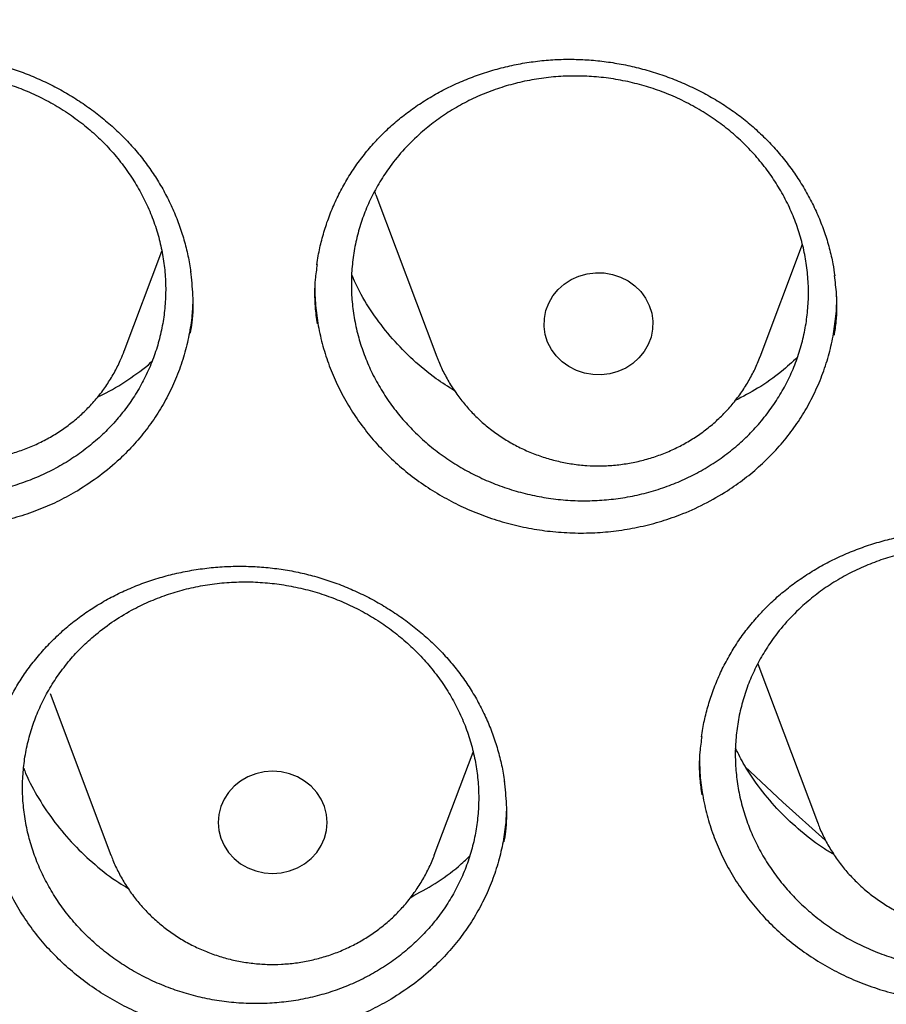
# Model space of a CAD drawing. Header units: millimetres. Extents: x 8 to 1233, y 12 to 1462.
# Tile 27 of 127: x 432.8 to 439.17, y 1264.28 to 1271.51. Entities that reach past the tile are written whole.
import ezdxf

# ---------------------------------------------------------------- set-up
doc = ezdxf.new("R2010")
doc.units = ezdxf.units.MM

msp = doc.modelspace()

# ---------------------------------------------------------------- linework, layer by layer
at = {"color": 7, "linetype": 'Continuous', "lineweight": 30}
for p, q in [((435.4228, 1270.2267), (435.4133, 1270.2527)), ((435.4228, 1270.2267), (435.8698, 1269.0385)), ((438.246, 1269.0385), (438.5567, 1269.8644)), ((433.5727, 1269.0796), (433.8488, 1269.8135)), ((438.229, 1266.7823), (438.6668, 1265.6187)), ((433.0282, 1266.5649), (433.4753, 1265.3767)), ((435.8514, 1265.3767), (436.1364, 1266.1342))]:
    msp.add_line(p, q, dxfattribs=at)
at = {"color": 7, "linetype": 'Continuous', "lineweight": 30, "flags": 128}
for points in [[(436.7115, 1269.0924), (436.6845, 1269.1455), (436.6666, 1269.202), (436.6584, 1269.2604), (436.6601, 1269.3192), (436.6715, 1269.3771), (436.6925, 1269.4326), (436.7224, 1269.4844), (436.7606, 1269.5311), (436.8062, 1269.5716), (436.8579, 1269.605), (436.9145, 1269.6303), (436.9747, 1269.6471), (437.037, 1269.6548), (437.0997, 1269.6532), (437.1614, 1269.6425), (437.2206, 1269.6228), (437.2757, 1269.5947), (437.3255, 1269.5589), (437.3687, 1269.5162), (437.4043, 1269.4676), (437.4313, 1269.4145), (437.4491, 1269.358), (437.4573, 1269.2996), (437.4557, 1269.2408), (437.4443, 1269.1829), (437.4233, 1269.1274), (437.3934, 1269.0756), (437.3551, 1269.0289), (437.3096, 1268.9883), (437.2579, 1268.955), (437.2012, 1268.9296), (437.1411, 1268.9129), (437.0788, 1268.9052), (437.0161, 1268.9068), (436.9544, 1268.9175), (436.8952, 1268.9372), (436.84, 1268.9653), (436.7902, 1269.0011), (436.747, 1269.0438), (436.7115, 1269.0924)], [(438.1346, 1266.0284), (438.4132, 1265.7664), (438.7226, 1265.4873)], [(434.987, 1265.8387), (434.9462, 1265.8835), (434.8985, 1265.9218), (434.845, 1265.9525), (434.787, 1265.9751), (434.7259, 1265.9888), (434.6634, 1265.9934), (434.6008, 1265.9888), (434.5398, 1265.9751), (434.4818, 1265.9525), (434.4282, 1265.9218), (434.3805, 1265.8835), (434.3398, 1265.8387), (434.307, 1265.7885), (434.2829, 1265.7341), (434.2683, 1265.6769), (434.2634, 1265.6182), (434.2683, 1265.5595), (434.2829, 1265.5022), (434.307, 1265.4478), (434.3398, 1265.3976), (434.3805, 1265.3528), (434.4282, 1265.3145), (434.4818, 1265.2838), (434.5398, 1265.2612), (434.6008, 1265.2475), (434.6634, 1265.2429), (434.7259, 1265.2475), (434.787, 1265.2612), (434.845, 1265.2838), (434.8985, 1265.3145), (434.9462, 1265.3528), (434.987, 1265.3976), (435.0198, 1265.4478), (435.0438, 1265.5022), (435.0584, 1265.5595), (435.0634, 1265.6182), (435.0584, 1265.6769), (435.0438, 1265.7341), (435.0198, 1265.7885), (434.987, 1265.8387)]]:
    msp.add_lwpolyline(points, dxfattribs=at)
at = {"color": 7, "linetype": 'Continuous', "lineweight": 30}
for points, knots in [([(417.4486, 1280.8375), (417.4463, 1280.8027), (417.4415, 1280.7321), (417.4354, 1280.6152), (417.4286, 1280.4902), (417.4206, 1280.3588), (417.4125, 1280.2179), (417.4045, 1280.0667), (417.3961, 1279.888), (417.3875, 1279.6794), (417.3794, 1279.4387), (417.372, 1279.1495), (417.3668, 1278.8078), (417.3658, 1278.4091), (417.3705, 1277.9815), (417.3829, 1277.4935), (417.4058, 1276.9514), (417.4417, 1276.3657), (417.4891, 1275.778), (417.5475, 1275.1926), (417.6168, 1274.6096), (417.7109, 1273.9289), (417.8369, 1273.1522), (418.0037, 1272.2819), (418.1559, 1271.593), (418.2794, 1271.0823), (418.3644, 1270.7469), (418.4517, 1270.4176), (418.5387, 1270.1029), (418.6226, 1269.8113), (418.7015, 1269.5461), (418.7747, 1269.3073), (418.8417, 1269.0947), (418.9018, 1268.9082), (418.9546, 1268.7476), (418.9996, 1268.6128), (419.0361, 1268.5051), (419.0667, 1268.4158), (419.0963, 1268.3301), (419.1307, 1268.2311), (419.1729, 1268.1117), (419.2265, 1267.9616), (419.2934, 1267.778), (419.3749, 1267.5587), (419.4694, 1267.3106), (419.5776, 1267.0339), (419.6987, 1266.7331), (419.8293, 1266.4187), (420.0428, 1265.9201), (420.3446, 1265.2531), (420.7327, 1264.4582), (421.1189, 1263.7182), (421.4998, 1263.0305), (421.8915, 1262.3618), (422.3326, 1261.6481), (422.8309, 1260.888), (423.3928, 1260.0842), (423.9795, 1259.2958), (424.5162, 1258.6177), (424.997, 1258.0394), (425.4191, 1257.551), (425.8641, 1257.056), (426.3329, 1256.5553), (426.7917, 1256.0852), (427.2371, 1255.6461), (427.6654, 1255.2382), (428.1106, 1254.8291), (428.5722, 1254.4202), (428.9867, 1254.0662), (429.3409, 1253.7727), (429.623, 1253.5442), (429.8866, 1253.3351), (430.1312, 1253.1447), (430.3564, 1252.9725), (430.5684, 1252.813), (430.7654, 1252.6671), (430.9451, 1252.5358), (431.0812, 1252.4377), (431.1767, 1252.3693), (431.2352, 1252.3277), (431.285, 1252.2924), (431.3413, 1252.2526), (431.4168, 1252.1995), (431.517, 1252.1295), (431.6395, 1252.0446), (431.7846, 1251.9451), (431.9524, 1251.8312), (432.2315, 1251.6444), (432.6199, 1251.3909), (433.1158, 1251.0786), (433.6257, 1250.7693), (434.1492, 1250.4637), (434.6865, 1250.1624), (435.2711, 1249.8477), (435.9056, 1249.5217), (436.5918, 1249.1875), (437.2908, 1248.8653), (438.0629, 1248.5294), (438.9021, 1248.1885), (439.807, 1247.8494), (440.7064, 1247.5392), (441.5993, 1247.2571), (442.4846, 1247.002), (443.3617, 1246.7727), (444.2342, 1246.5671), (445.1482, 1246.3749), (446.1083, 1246.1987), (447.1155, 1246.0422), (448.127, 1245.9133), (449.142, 1245.8122), (450.1597, 1245.7389), (451.1793, 1245.6937), (452.1998, 1245.6767), (453.2204, 1245.6882), (454.2402, 1245.7278), (455.2584, 1245.7956), (456.274, 1245.8913), (457.2869, 1246.0148), (458.2977, 1246.1663), (459.3005, 1246.345), (460.2954, 1246.5505), (461.2814, 1246.7824), (462.2645, 1247.0424), (463.1731, 1247.3099), (464.0095, 1247.5789), (464.7785, 1247.8454), (465.5529, 1248.1336), (466.3393, 1248.4473), (467.1369, 1248.7878), (467.9448, 1249.1564), (468.7571, 1249.552), (469.5729, 1249.9751), (470.2341, 1250.3403), (470.737, 1250.6305), (471.0753, 1250.8309), (471.3926, 1251.0235), (471.6881, 1251.207), (471.9605, 1251.3797), (472.2105, 1251.5414), (472.4388, 1251.6916), (472.6472, 1251.831), (472.8311, 1251.9558), (472.9918, 1252.0663), (473.1297, 1252.1621), (473.2491, 1252.2458), (473.3444, 1252.3133), (473.4264, 1252.3717), (473.5077, 1252.4298), (473.6044, 1252.4995), (473.7264, 1252.588), (473.8757, 1252.6975), (474.0535, 1252.8295), (474.2478, 1252.9758), (474.453, 1253.1327), (474.6644, 1253.2969), (474.9416, 1253.5158), (475.2877, 1253.7955), (475.7047, 1254.1432), (476.1368, 1254.5158), (476.5831, 1254.9141), (477.0421, 1255.339), (477.465, 1255.7457), (477.8499, 1256.1285), (478.1897, 1256.4765), (478.5204, 1256.8252), (478.8354, 1257.167), (479.1336, 1257.4994), (479.431, 1257.8399), (479.726, 1258.1869), (480.0167, 1258.5389), (480.2869, 1258.8751), (480.539, 1259.197), (480.7734, 1259.5037), (480.9905, 1259.7946), (481.1892, 1260.0669), (481.3763, 1260.3285), (481.5624, 1260.5941), (481.7575, 1260.8785), (481.9651, 1261.1885), (482.1844, 1261.5244), (482.4144, 1261.8866), (482.6543, 1262.276), (482.9029, 1262.6929), (483.1393, 1263.1036), (483.3624, 1263.5046), (483.5713, 1263.8923), (483.7805, 1264.2937), (483.9838, 1264.6979), (484.192, 1265.1269), (484.3989, 1265.5702), (484.6016, 1266.024), (484.7842, 1266.45), (484.948, 1266.8475), (485.0942, 1267.2161), (485.2239, 1267.5551), (485.3203, 1267.8153), (485.3872, 1268.0004), (485.4278, 1268.1141), (485.4615, 1268.2096), (485.4884, 1268.2865), (485.5098, 1268.348), (485.5311, 1268.4098), (485.5572, 1268.4859), (485.5916, 1268.5872), (485.6334, 1268.712), (485.6905, 1268.8849), (485.7613, 1269.1041), (485.8438, 1269.3673), (485.9288, 1269.6472), (486.0157, 1269.9433), (486.1075, 1270.2686), (486.2037, 1270.6246), (486.3035, 1271.013), (486.4029, 1271.4219), (486.5011, 1271.8515), (486.5973, 1272.3018), (486.6905, 1272.7731), (486.7795, 1273.2635), (486.8743, 1273.8381), (486.9674, 1274.483), (487.0523, 1275.1857), (487.1191, 1275.866), (487.1693, 1276.5234), (487.2043, 1277.1575), (487.2256, 1277.7681), (487.2335, 1278.2839), (487.2336, 1278.7094), (487.2297, 1279.0499), (487.2224, 1279.3767), (487.2125, 1279.6851), (487.2011, 1279.9681), (487.189, 1280.2231), (487.1766, 1280.4505), (487.1644, 1280.6521), (487.1554, 1280.7788), (487.1512, 1280.8375)], [0, 0, 0, 0, 0.000951, 0.00193, 0.003036, 0.004253, 0.00557, 0.006974, 0.008466, 0.010552, 0.012788, 0.015174, 0.018604, 0.022304, 0.026272, 0.03051, 0.035893, 0.041374, 0.046842, 0.052297, 0.05774, 0.063171, 0.071403, 0.079606, 0.08778, 0.090983, 0.094182, 0.097376, 0.100428, 0.103231, 0.105785, 0.10809, 0.110147, 0.111955, 0.113514, 0.114824, 0.115886, 0.11666, 0.117435, 0.118394, 0.119556, 0.120935, 0.1228, 0.124954, 0.127398, 0.13013, 0.133153, 0.136345, 0.139516, 0.148103, 0.156499, 0.163834, 0.171017, 0.178053, 0.185051, 0.193961, 0.202877, 0.211797, 0.220722, 0.226386, 0.232222, 0.238233, 0.244421, 0.250785, 0.255992, 0.261311, 0.266742, 0.272285, 0.27791, 0.281398, 0.284646, 0.287656, 0.290428, 0.29296, 0.295254, 0.297539, 0.299525, 0.301212, 0.30203, 0.302668, 0.303133, 0.303663, 0.304513, 0.305603, 0.306931, 0.308499, 0.310306, 0.312352, 0.317473, 0.322688, 0.327986, 0.333366, 0.338829, 0.344373, 0.351014, 0.357768, 0.364616, 0.371408, 0.380055, 0.388561, 0.396927, 0.405153, 0.413239, 0.421184, 0.429005, 0.436806, 0.445722, 0.454637, 0.463552, 0.472466, 0.481381, 0.490295, 0.499209, 0.508124, 0.517038, 0.525953, 0.534867, 0.543782, 0.552713, 0.561687, 0.570523, 0.5794, 0.588317, 0.597276, 0.604345, 0.611477, 0.618749, 0.626162, 0.633856, 0.641696, 0.649684, 0.657818, 0.6661, 0.66977, 0.673275, 0.676573, 0.679664, 0.682548, 0.68518, 0.687612, 0.689845, 0.691879, 0.693551, 0.69506, 0.69637, 0.697452, 0.698185, 0.699064, 0.700127, 0.701374, 0.703099, 0.705086, 0.707304, 0.709618, 0.712011, 0.714483, 0.719094, 0.723957, 0.729073, 0.73444, 0.74006, 0.745932, 0.750271, 0.754723, 0.759079, 0.763274, 0.767308, 0.77118, 0.775537, 0.779669, 0.783577, 0.787261, 0.790789, 0.794084, 0.797145, 0.799974, 0.80285, 0.805987, 0.809384, 0.813035, 0.816945, 0.821115, 0.825545, 0.830235, 0.834102, 0.838129, 0.842317, 0.846532, 0.850561, 0.855429, 0.859991, 0.864249, 0.8682, 0.871847, 0.875187, 0.878223, 0.879511, 0.880626, 0.881559, 0.88231, 0.882879, 0.883358, 0.884118, 0.885104, 0.886317, 0.887757, 0.890141, 0.892692, 0.895393, 0.898241, 0.901239, 0.90476, 0.908466, 0.912357, 0.916434, 0.920696, 0.925143, 0.929775, 0.934543, 0.941328, 0.94789, 0.954228, 0.960343, 0.966236, 0.971905, 0.977351, 0.980594, 0.983753, 0.986827, 0.989704, 0.992312, 0.994612, 0.996657, 0.99845, 1, 1, 1, 1]), ([(420.0617, 1274.3598), (420.0635, 1274.3456), (420.0864, 1274.1668), (420.1385, 1273.8243), (420.2184, 1273.3326), (420.3078, 1272.8423), (420.4054, 1272.3534), (420.5116, 1271.8661), (420.6262, 1271.3805), (420.7493, 1270.8967), (420.8807, 1270.4148), (421.0205, 1269.9351), (421.1686, 1269.4575), (421.3249, 1268.9822), (421.4896, 1268.5095), (421.6624, 1268.0392), (421.8433, 1267.5717), (422.0324, 1267.1071), (422.2295, 1266.6453), (422.4345, 1266.1867), (422.6476, 1265.7312), (422.8685, 1265.2791), (423.0972, 1264.8304), (423.3337, 1264.3853), (423.5779, 1263.9439), (423.8298, 1263.5062), (424.0892, 1263.0725), (424.3561, 1262.6427), (424.6305, 1262.2172), (424.9122, 1261.7958), (425.2012, 1261.3789), (425.4973, 1260.9664), (425.8007, 1260.5585), (426.111, 1260.1553), (426.4284, 1259.7569), (426.7526, 1259.3634), (427.0836, 1258.975), (427.4213, 1258.5916), (427.7656, 1258.2135), (428.1165, 1257.8406), (428.4738, 1257.4732), (428.8374, 1257.1114), (429.2072, 1256.7551), (429.5832, 1256.4045), (429.9653, 1256.0598), (430.3533, 1255.7209), (430.7471, 1255.388), (431.1466, 1255.0612), (431.5518, 1254.7405), (431.9625, 1254.4261), (432.3786, 1254.118), (432.8, 1253.8163), (433.2266, 1253.5211), (433.6582, 1253.2325), (434.0949, 1252.9505), (434.5363, 1252.6753), (434.9825, 1252.4068), (435.4333, 1252.1452), (435.8886, 1251.8905), (436.3482, 1251.6428), (436.8121, 1251.4022), (437.2801, 1251.1688), (437.7521, 1250.9425), (438.228, 1250.7235), (438.7076, 1250.5118), (439.1908, 1250.3074), (439.6775, 1250.1105), (440.1676, 1249.921), (440.6609, 1249.7391), (441.1572, 1249.5648), (441.6566, 1249.3981), (442.1588, 1249.239), (442.6637, 1249.0876), (443.1711, 1248.944), (443.681, 1248.8082), (444.1931, 1248.6802), (444.7075, 1248.5601), (445.2238, 1248.4478), (445.742, 1248.3435), (446.262, 1248.2471), (446.7836, 1248.1586), (447.3066, 1248.0782), (447.831, 1248.0058), (448.3565, 1247.9414), (448.8831, 1247.8851), (449.4106, 1247.8368), (449.9389, 1247.7966), (450.4678, 1247.7646), (450.9972, 1247.7406), (451.527, 1247.7247), (452.0569, 1247.7169), (452.5869, 1247.7172), (453.1169, 1247.7257), (453.6466, 1247.7422), (454.176, 1247.7669), (454.7048, 1247.7997), (455.233, 1247.8405), (455.7605, 1247.8895), (456.287, 1247.9465), (456.8125, 1248.0115), (457.3367, 1248.0846), (457.8597, 1248.1657), (458.3811, 1248.2548), (458.901, 1248.3518), (459.419, 1248.4568), (459.9352, 1248.5697), (460.4494, 1248.6905), (460.9613, 1248.8192), (461.471, 1248.9557), (461.9783, 1249.0999), (462.4829, 1249.2519), (462.9849, 1249.4116), (463.484, 1249.579), (463.9802, 1249.754), (464.4732, 1249.9365), (464.963, 1250.1266), (465.4494, 1250.3241), (465.9324, 1250.5291), (466.4117, 1250.7414), (466.8872, 1250.9611), (467.3589, 1251.1879), (467.8266, 1251.422), (468.2901, 1251.6632), (468.7494, 1251.9115), (469.2043, 1252.1667), (469.6548, 1252.4289), (470.1006, 1252.698), (470.5416, 1252.9738), (470.9779, 1253.2563), (471.4091, 1253.5455), (471.8353, 1253.8413), (472.2562, 1254.1435), (472.6719, 1254.4521), (473.0822, 1254.7671), (473.4869, 1255.0883), (473.886, 1255.4156), (474.2793, 1255.749), (474.6668, 1256.0884), (475.0484, 1256.4337), (475.4239, 1256.7847), (475.7932, 1257.1415), (476.1563, 1257.5038), (476.5131, 1257.8717), (476.8634, 1258.245), (477.2072, 1258.6236), (477.5443, 1259.0074), (477.8748, 1259.3963), (478.1984, 1259.7902), (478.5152, 1260.189), (478.825, 1260.5926), (479.1277, 1261.0009), (479.4233, 1261.4138), (479.7117, 1261.8312), (479.9928, 1262.2528), (480.2665, 1262.6788), (480.5328, 1263.1089), (480.7916, 1263.543), (481.0428, 1263.981), (481.2864, 1264.4227), (481.5223, 1264.8682), (481.7503, 1265.3172), (481.9706, 1265.7696), (482.183, 1266.2253), (482.3874, 1266.6843), (482.5838, 1267.1462), (482.7722, 1267.6112), (482.9524, 1268.0789), (483.1246, 1268.5494), (483.2885, 1269.0224), (483.4442, 1269.4978), (483.5916, 1269.9756), (483.7306, 1270.4556), (483.8614, 1270.9376), (483.9837, 1271.4216), (484.0976, 1271.9074), (484.2031, 1272.3948), (484.3, 1272.8838), (484.3886, 1273.3742), (484.4681, 1273.866), (484.5257, 1274.2546), (484.5538, 1274.4796), (484.5614, 1274.5399)], [0, 0, 0, 0, 0.000487, 0.006121, 0.011754, 0.017387, 0.023021, 0.028654, 0.034288, 0.039922, 0.045555, 0.051189, 0.056822, 0.062456, 0.06809, 0.073724, 0.079357, 0.084991, 0.090625, 0.096259, 0.101893, 0.107527, 0.113161, 0.118796, 0.12443, 0.130064, 0.135698, 0.141333, 0.146967, 0.152602, 0.158236, 0.163871, 0.169506, 0.17514, 0.180775, 0.18641, 0.192045, 0.19768, 0.203315, 0.20895, 0.214585, 0.22022, 0.225855, 0.23149, 0.237126, 0.242761, 0.248397, 0.254032, 0.259668, 0.265303, 0.270939, 0.276574, 0.28221, 0.287846, 0.293482, 0.299117, 0.304753, 0.310389, 0.316025, 0.321661, 0.327297, 0.332933, 0.338569, 0.344205, 0.349841, 0.355478, 0.361114, 0.36675, 0.372386, 0.378023, 0.383659, 0.389295, 0.394932, 0.400568, 0.406204, 0.411841, 0.417477, 0.423114, 0.42875, 0.434387, 0.440023, 0.44566, 0.451296, 0.456933, 0.462569, 0.468206, 0.473842, 0.479479, 0.485115, 0.490752, 0.496388, 0.502025, 0.507662, 0.513298, 0.518935, 0.524571, 0.530208, 0.535845, 0.541481, 0.547118, 0.552754, 0.558391, 0.564027, 0.569664, 0.5753, 0.580937, 0.586573, 0.59221, 0.597846, 0.603483, 0.609119, 0.614756, 0.620392, 0.626028, 0.631665, 0.637301, 0.642937, 0.648574, 0.65421, 0.659846, 0.665482, 0.671118, 0.676754, 0.682391, 0.688027, 0.693663, 0.699299, 0.704935, 0.710571, 0.716206, 0.721842, 0.727478, 0.733114, 0.73875, 0.744385, 0.750021, 0.755656, 0.761292, 0.766927, 0.772563, 0.778198, 0.783834, 0.789469, 0.795104, 0.800739, 0.806374, 0.812009, 0.817644, 0.823279, 0.828914, 0.834549, 0.840184, 0.845819, 0.851453, 0.857088, 0.862722, 0.868357, 0.873991, 0.879626, 0.88526, 0.890894, 0.896529, 0.902163, 0.907797, 0.913431, 0.919065, 0.924699, 0.930333, 0.935967, 0.9416, 0.947234, 0.952868, 0.958502, 0.964135, 0.969769, 0.975403, 0.981036, 0.98667, 0.992303, 0.997937, 1, 1, 1, 1]), ([(431.0794, 1270.9733), (431.0969, 1270.9836), (431.1491, 1271.0145), (431.2398, 1271.0612), (431.3528, 1271.1107), (431.4701, 1271.1534), (431.5912, 1271.1889), (431.7155, 1271.2171), (431.8421, 1271.2376), (431.9704, 1271.2504), (432.0993, 1271.2553), (432.2281, 1271.2522), (432.356, 1271.2412), (432.4821, 1271.2224), (432.6058, 1271.1959), (432.7271, 1271.1617), (432.8464, 1271.1201), (432.9638, 1271.0708), (433.0787, 1271.0142), (433.1902, 1270.9504), (433.2975, 1270.8799), (433.3998, 1270.8032), (433.4961, 1270.7209), (433.5859, 1270.6337), (433.6684, 1270.5421), (433.7434, 1270.4468), (433.8108, 1270.3475), (433.8713, 1270.2442), (433.9247, 1270.1366), (433.9707, 1270.0253), (434.0092, 1269.9109), (434.0388, 1269.794), (434.0561, 1269.7106), (434.0609, 1269.6662), (434.0614, 1269.6616)], [0, 0, 0, 0, 0.016138, 0.048294, 0.080608, 0.113146, 0.14588, 0.178767, 0.211751, 0.244769, 0.277729, 0.310564, 0.343215, 0.375634, 0.407766, 0.439646, 0.471793, 0.504316, 0.537146, 0.570193, 0.603361, 0.636534, 0.669582, 0.70241, 0.734939, 0.767112, 0.79899, 0.831173, 0.863697, 0.896515, 0.929569, 0.962791, 0.996108, 1, 1, 1, 1]), ([(435.4619, 1270.664), (435.4761, 1270.6779), (435.5185, 1270.7198), (435.594, 1270.7857), (435.6905, 1270.8596), (435.7929, 1270.9276), (435.9008, 1270.9895), (436.0136, 1271.045), (436.1306, 1271.0935), (436.2512, 1271.1348), (436.3745, 1271.1685), (436.4998, 1271.1944), (436.6261, 1271.2124), (436.7528, 1271.2223), (436.8792, 1271.2241), (437.0053, 1271.218), (437.1314, 1271.204), (437.2576, 1271.1822), (437.3833, 1271.1526), (437.5075, 1271.1153), (437.6294, 1271.0705), (437.7479, 1271.0185), (437.8621, 1270.9597), (437.9712, 1270.8946), (438.0744, 1270.8237), (438.1713, 1270.7473), (438.2619, 1270.6654), (438.3469, 1270.578), (438.4261, 1270.4848), (438.4992, 1270.3863), (438.5656, 1270.2831), (438.6249, 1270.1758), (438.6765, 1270.0651), (438.7201, 1269.9517), (438.7552, 1269.8363), (438.7804, 1269.7297), (438.79, 1269.6614), (438.7941, 1269.6323)], [0, 0, 0, 0, 0.01438, 0.043154, 0.072064, 0.10117, 0.130445, 0.159852, 0.189341, 0.218855, 0.248313, 0.277658, 0.306835, 0.335803, 0.364518, 0.393034, 0.421779, 0.450851, 0.480187, 0.509707, 0.539324, 0.568932, 0.598416, 0.627693, 0.656692, 0.685363, 0.713766, 0.742455, 0.771439, 0.800678, 0.830122, 0.859712, 0.889381, 0.919059, 0.94867, 0.978162, 1, 1, 1, 1]), ([(431.0648, 1270.7439), (431.0315, 1270.7147), (430.9648, 1270.6562), (430.8745, 1270.558), (430.7924, 1270.4523), (430.7205, 1270.3401), (430.6598, 1270.2235), (430.6099, 1270.1024), (430.5709, 1269.9764), (430.5436, 1269.8474), (430.5285, 1269.7177), (430.5249, 1269.5871), (430.5334, 1269.455), (430.5538, 1269.3238), (430.5858, 1269.1957), (430.629, 1269.0702), (430.684, 1268.9471), (430.7498, 1268.8285), (430.8253, 1268.7163), (430.9104, 1268.6101), (431.0056, 1268.5097), (431.1093, 1268.417), (431.2199, 1268.3334), (431.3372, 1268.2584), (431.4619, 1268.1921), (431.5919, 1268.1357), (431.725, 1268.0901), (431.8614, 1268.0548), (432.0016, 1268.03), (432.1433, 1268.0163), (432.284, 1268.0138), (432.4242, 1268.0221), (432.5641, 1268.0416), (432.7015, 1268.0722), (432.834, 1268.1131), (432.9621, 1268.1642), (433.086, 1268.2259), (433.2035, 1268.2974), (433.3128, 1268.3772), (433.4144, 1268.4653), (433.5082, 1268.5623), (433.5927, 1268.6665), (433.6664, 1268.7762), (433.7299, 1268.8914), (433.7831, 1269.0126), (433.8248, 1269.1378), (433.8546, 1269.265), (433.873, 1269.3942), (433.8795, 1269.526), (433.8739, 1269.6581), (433.8564, 1269.7883), (433.8275, 1269.917), (433.7867, 1270.0445), (433.7344, 1270.1685), (433.6718, 1270.2872), (433.5989, 1270.4008), (433.5154, 1270.5096), (433.4224, 1270.6117), (433.3216, 1270.7054), (433.213, 1270.7912), (433.0962, 1270.8691), (432.9729, 1270.9377), (432.8453, 1270.996), (432.7133, 1271.0444), (432.5763, 1271.0826), (432.4366, 1271.1101), (432.2965, 1271.1263), (432.1558, 1271.1317), (432.0141, 1271.126), (431.8736, 1271.1091), (431.7369, 1271.0815), (431.6034, 1271.0433), (431.4728, 1270.9943), (431.337, 1270.9298), (431.1984, 1270.8485), (431.1095, 1270.7789), (431.0648, 1270.7439)], [0, 0, 0, 0, 0.013236, 0.026472, 0.040092, 0.053712, 0.066948, 0.080184, 0.093804, 0.107425, 0.120655, 0.133886, 0.147501, 0.161116, 0.174341, 0.187566, 0.201174, 0.214783, 0.228005, 0.241227, 0.254833, 0.268438, 0.281661, 0.294884, 0.308491, 0.322098, 0.335326, 0.348554, 0.362166, 0.375778, 0.389012, 0.402246, 0.415865, 0.429484, 0.442723, 0.455963, 0.469587, 0.483211, 0.496452, 0.509693, 0.523319, 0.536945, 0.550183, 0.563422, 0.577045, 0.590668, 0.603901, 0.617134, 0.630751, 0.644368, 0.657595, 0.670821, 0.684431, 0.698042, 0.711264, 0.724487, 0.738093, 0.751699, 0.764921, 0.778143, 0.791749, 0.805355, 0.818581, 0.831808, 0.845418, 0.859028, 0.87226, 0.885492, 0.899109, 0.912725, 0.925964, 0.939202, 0.952825, 0.966447, 0.98313, 1, 1, 1, 1]), ([(435.753, 1270.6825), (435.7872, 1270.7111), (435.8557, 1270.7685), (435.9689, 1270.8447), (436.0895, 1270.9129), (436.2163, 1270.971), (436.3469, 1271.0183), (436.4814, 1271.0555), (436.6204, 1271.082), (436.7616, 1271.0975), (436.9026, 1271.1017), (437.0437, 1271.0951), (437.1853, 1271.0773), (437.325, 1271.0483), (437.4604, 1271.0089), (437.5921, 1270.9593), (437.7203, 1270.8991), (437.8427, 1270.829), (437.9573, 1270.7504), (438.0648, 1270.6635), (438.1651, 1270.5677), (438.2564, 1270.4644), (438.3373, 1270.3556), (438.4085, 1270.2411), (438.4696, 1270.1205), (438.5196, 1269.9957), (438.5577, 1269.8689), (438.5845, 1269.7398), (438.5996, 1269.6081), (438.6026, 1269.4758), (438.5937, 1269.3453), (438.5732, 1269.2161), (438.5406, 1269.088), (438.4963, 1268.9631), (438.4413, 1268.8435), (438.3757, 1268.7288), (438.2991, 1268.6187), (438.2125, 1268.5153), (438.1176, 1268.4202), (438.0144, 1268.3328), (437.9023, 1268.2532), (437.7831, 1268.183), (437.6589, 1268.123), (437.5296, 1268.0729), (437.3947, 1268.0328), (437.2563, 1268.0036), (437.1169, 1267.9856), (436.9762, 1267.9784), (436.8336, 1267.9824), (436.6917, 1267.9976), (436.5529, 1268.0237), (436.4165, 1268.0602), (436.2825, 1268.1078), (436.1531, 1268.1657), (436.0304, 1268.2328), (435.914, 1268.3089), (435.8036, 1268.3947), (435.7013, 1268.4887), (435.6086, 1268.5892), (435.5251, 1268.6964), (435.4508, 1268.8106), (435.3871, 1268.9301), (435.3349, 1269.0528), (435.2937, 1269.1788), (435.2638, 1269.3086), (435.2458, 1269.4402), (435.2399, 1269.5711), (435.2457, 1269.7019), (435.2636, 1269.8327), (435.2933, 1269.9615), (435.3344, 1270.086), (435.3865, 1270.2067), (435.4501, 1270.3239), (435.5307, 1270.4447), (435.6295, 1270.5668), (435.7117, 1270.6438), (435.753, 1270.6825)], [0, 0, 0, 0, 0.0132391, 0.0264782, 0.0401019, 0.0537256, 0.0669647, 0.0802038, 0.0938275, 0.1074513, 0.1206894, 0.1339276, 0.1475507, 0.1611737, 0.174408, 0.1876422, 0.2012613, 0.2148804, 0.2281095, 0.2413385, 0.2549522, 0.2685659, 0.2817908, 0.2950157, 0.3086248, 0.322234, 0.3354576, 0.3486811, 0.3622887, 0.3758963, 0.3891219, 0.4023475, 0.4159571, 0.4295666, 0.4427968, 0.456027, 0.4696413, 0.4832556, 0.4964909, 0.5097262, 0.5233458, 0.5369654, 0.5502041, 0.5634428, 0.577066, 0.5906893, 0.6039282, 0.617167, 0.6307906, 0.6444143, 0.65765, 0.6708858, 0.6845063, 0.6981269, 0.7113576, 0.7245883, 0.7382036, 0.751819, 0.765045, 0.7782709, 0.7918813, 0.8054916, 0.8187152, 0.8319388, 0.8455465, 0.8591542, 0.8723789, 0.8856035, 0.8992121, 0.9128207, 0.9260493, 0.9392779, 0.9528905, 0.9665031, 0.9831587, 1, 1, 1, 1]), ([(434.9893, 1269.713), (434.9922, 1269.7351), (435.0004, 1269.7964), (435.0231, 1269.8957), (435.0567, 1270.0102), (435.099, 1270.1226), (435.1493, 1270.2322), (435.2074, 1270.338), (435.273, 1270.4396), (435.3456, 1270.5362), (435.4097, 1270.6103), (435.4499, 1270.6516), (435.4619, 1270.664)], [0, 0, 0, 0, 0.062776, 0.173757, 0.285323, 0.397238, 0.509241, 0.621018, 0.732351, 0.84306, 0.953019, 1, 1, 1, 1]), ([(434.9906, 1269.7165), (434.9852, 1269.6794), (434.9703, 1269.5765), (434.9699, 1269.4295), (434.9843, 1269.3213), (434.9899, 1269.2794)], [0, 0, 0, 0, 0.256363, 0.712623, 1, 1, 1, 1]), ([(434.0602, 1269.2116), (434.0645, 1269.2379), (434.0797, 1269.3296), (434.0822, 1269.4821), (434.0683, 1269.6069), (434.0619, 1269.6652)], [0, 0, 0, 0, 0.175735, 0.614639, 1, 1, 1, 1]), ([(435.9998, 1268.7884), (435.9542, 1268.8171), (435.8466, 1268.8849), (435.6938, 1269.0128), (435.5418, 1269.1673), (435.4101, 1269.3367), (435.3093, 1269.4946), (435.2629, 1269.5991), (435.2449, 1269.6396)], [0, 0, 0, 0, 0.13687, 0.322928, 0.509088, 0.69584, 0.882, 1, 1, 1, 1]), ([(438.7913, 1269.1958), (438.7963, 1269.2293), (438.8113, 1269.3286), (438.8127, 1269.4766), (438.7982, 1269.5892), (438.7922, 1269.6356)], [0, 0, 0, 0, 0.23089, 0.683412, 1, 1, 1, 1]), ([(433.2307, 1268.0543), (433.1859, 1268.0289), (433.0962, 1267.9782), (432.9518, 1267.9151), (432.8011, 1267.8624), (432.6455, 1267.822), (432.4878, 1267.7944), (432.3277, 1267.7793), (432.1649, 1267.7768), (432.0022, 1267.7871), (431.8423, 1267.8099), (431.6847, 1267.8449), (431.5291, 1267.8926), (431.3782, 1267.9523), (431.2344, 1268.0227), (431.0972, 1268.1038), (430.9664, 1268.196), (430.844, 1268.2981), (430.7321, 1268.4081), (430.6301, 1268.5263), (430.5381, 1268.653), (430.4578, 1268.7862), (430.3905, 1268.9235), (430.3356, 1269.0651), (430.293, 1269.2117), (430.2645, 1269.3607), (430.2496, 1269.4923), (430.2498, 1269.5733), (430.2499, 1269.605)], [0, 0, 0, 0, 0.03851, 0.077021, 0.116643, 0.156265, 0.194856, 0.233448, 0.273169, 0.31289, 0.351391, 0.389892, 0.429518, 0.469144, 0.507539, 0.545934, 0.585442, 0.62495, 0.663404, 0.701857, 0.741431, 0.781005, 0.819405, 0.857806, 0.897322, 0.936838, 0.975253, 1, 1, 1, 1]), ([(434.9744, 1269.5613), (434.9741, 1269.5372), (434.9731, 1269.4638), (434.9857, 1269.3397), (435.0119, 1269.1904), (435.0525, 1269.0436), (435.1056, 1268.9015), (435.1711, 1268.7637), (435.2494, 1268.6299), (435.3396, 1268.5025), (435.4402, 1268.3836), (435.5509, 1268.2725), (435.6723, 1268.1693), (435.8025, 1268.076), (435.9391, 1267.994), (436.0821, 1267.9226), (436.2324, 1267.862), (436.3874, 1267.8134), (436.5446, 1267.7774), (436.7042, 1267.7535), (436.8667, 1267.7421), (437.0293, 1267.7436), (437.1894, 1267.7577), (437.3474, 1267.7841), (437.5037, 1267.8232), (437.668, 1267.879), (437.8378, 1267.9533), (437.9494, 1268.0205), (438.0055, 1268.0542)], [0, 0, 0, 0, 0.018581, 0.056455, 0.095421, 0.134387, 0.172297, 0.210208, 0.249208, 0.288207, 0.326193, 0.36418, 0.403273, 0.442366, 0.480287, 0.518209, 0.557229, 0.596248, 0.634201, 0.672154, 0.711208, 0.750263, 0.78821, 0.826157, 0.865204, 0.904251, 0.951863, 1, 1, 1, 1]), ([(438.0055, 1268.0542), (438.0481, 1268.0832), (438.1335, 1268.1411), (438.2518, 1268.2414), (438.3622, 1268.351), (438.4618, 1268.4692), (438.5491, 1268.5939), (438.6247, 1268.7251), (438.6886, 1268.8634), (438.7394, 1269.0063), (438.7769, 1269.1514), (438.8001, 1269.299), (438.8104, 1269.4121), (438.8084, 1269.4762), (438.808, 1269.4895)], [0, 0, 0, 0, 0.087718, 0.175439, 0.265707, 0.355974, 0.443622, 0.531271, 0.621486, 0.711701, 0.799131, 0.886561, 0.976547, 1, 1, 1, 1]), ([(434.0771, 1269.4645), (434.0755, 1269.4237), (434.0721, 1269.3338), (434.0505, 1269.1961), (434.0158, 1269.0511), (433.9671, 1268.9084), (433.9055, 1268.7704), (433.8321, 1268.6393), (433.7471, 1268.5145), (433.6501, 1268.396), (433.5329, 1268.2768), (433.3949, 1268.1596), (433.2856, 1268.0895), (433.2307, 1268.0543)], [0, 0, 0, 0, 0.0721134, 0.1592393, 0.246366, 0.3360212, 0.4256763, 0.5127978, 0.5999202, 0.6895657, 0.7792111, 0.8889967, 1, 1, 1, 1]), ([(431.2012, 1269.0698), (431.21, 1269.0473), (431.231, 1268.9935), (431.2735, 1268.912), (431.3269, 1268.8257), (431.3878, 1268.7441), (431.4555, 1268.6675), (431.5295, 1268.5965), (431.6094, 1268.5316), (431.6947, 1268.4732), (431.7848, 1268.4218), (431.8791, 1268.3777), (431.9769, 1268.3412), (432.0776, 1268.3127), (432.1805, 1268.2922), (432.2849, 1268.2801), (432.39, 1268.2763), (432.4952, 1268.2809), (432.5997, 1268.294), (432.7028, 1268.3154), (432.8037, 1268.345), (432.9017, 1268.3826), (432.9962, 1268.4279), (433.0864, 1268.4806), (433.1717, 1268.5405), (433.2515, 1268.6069), (433.3253, 1268.6795), (433.3924, 1268.7577), (433.4527, 1268.841), (433.5051, 1268.9289), (433.5453, 1269.0088), (433.5645, 1269.0604), (433.5719, 1269.0803)], [0, 0, 0, 0, 0.02409, 0.05771, 0.091373, 0.125087, 0.158859, 0.192694, 0.226594, 0.26056, 0.29459, 0.328682, 0.362832, 0.397033, 0.431281, 0.465568, 0.499887, 0.534231, 0.56859, 0.602955, 0.637316, 0.671665, 0.705992, 0.740288, 0.774544, 0.808751, 0.842902, 0.87699, 0.91101, 0.94496, 0.978839, 1, 1, 1, 1]), ([(433.3786, 1268.7439), (433.3908, 1268.7492), (433.4693, 1268.7837), (433.6003, 1268.8686), (433.7216, 1268.951), (433.7747, 1269.0021), (433.7773, 1269.0046)], [0, 0, 0, 0, 0.082465, 0.530311, 0.976733, 1, 1, 1, 1]), ([(435.8709, 1269.038), (435.8737, 1269.0299), (435.8874, 1268.99), (435.9199, 1268.9208), (435.9537, 1268.8622), (435.9707, 1268.8328)], [0, 0, 0, 0, 0.112451, 0.554584, 1, 1, 1, 1]), ([(435.9707, 1268.8328), (435.9832, 1268.8132), (436.0139, 1268.7652), (436.0695, 1268.6928), (436.138, 1268.6168), (436.2128, 1268.5466), (436.2935, 1268.4825), (436.3794, 1268.425), (436.4701, 1268.3745), (436.5648, 1268.3314), (436.663, 1268.296), (436.7641, 1268.2685), (436.8672, 1268.2491), (436.9717, 1268.238), (437.077, 1268.2353), (437.1821, 1268.2411), (437.2865, 1268.2552), (437.3893, 1268.2777), (437.4898, 1268.3083), (437.5874, 1268.3469), (437.6814, 1268.3932), (437.771, 1268.4469), (437.8556, 1268.5076), (437.9347, 1268.5749), (438.0076, 1268.6482), (438.0739, 1268.7272), (438.1332, 1268.8111), (438.1845, 1268.8995), (438.2222, 1268.9759), (438.2395, 1269.0238), (438.2453, 1269.0399)], [0, 0, 0, 0, 0.024857, 0.061235, 0.097653, 0.13414, 0.170697, 0.207324, 0.244021, 0.280784, 0.317608, 0.354488, 0.391416, 0.428386, 0.465389, 0.502418, 0.539462, 0.576511, 0.613554, 0.650583, 0.687588, 0.724557, 0.761482, 0.798353, 0.835163, 0.871903, 0.908571, 0.945162, 0.981678, 1, 1, 1, 1]), ([(438.5194, 1269.0343), (438.4811, 1268.9988), (438.391, 1268.9152), (438.2379, 1268.8075), (438.1181, 1268.7449), (438.0625, 1268.7159)], [0, 0, 0, 0, 0.28313, 0.667354, 1, 1, 1, 1]), ([(438.2853, 1267.1916), (438.2994, 1267.2055), (438.3417, 1267.2474), (438.4171, 1267.3135), (438.5132, 1267.3875), (438.6154, 1267.4557), (438.7231, 1267.518), (438.8357, 1267.5738), (438.9526, 1267.6228), (439.0731, 1267.6646), (439.1963, 1267.6989), (439.3214, 1267.7254), (439.4477, 1267.7441), (439.5744, 1267.7547), (439.7008, 1267.7574), (439.8269, 1267.752), (439.953, 1267.7389), (440.0793, 1267.7181), (440.205, 1267.6894), (440.3294, 1267.6531), (440.4514, 1267.6093), (440.5701, 1267.5584), (440.6845, 1267.5006), (440.7938, 1267.4365), (440.8973, 1267.3666), (440.9944, 1267.2913), (441.0854, 1267.2105), (441.1706, 1267.1241), (441.2502, 1267.032), (441.3237, 1266.9345), (441.3905, 1266.8323), (441.4501, 1266.726), (441.5021, 1266.6162), (441.5462, 1266.5037), (441.5817, 1266.3892), (441.6081, 1266.2801), (441.6183, 1266.2089), (441.623, 1266.1767)], [0, 0, 0, 0, 0.014352, 0.043052, 0.071887, 0.100915, 0.130112, 0.159438, 0.188847, 0.218278, 0.247655, 0.276917, 0.306012, 0.334899, 0.363533, 0.391965, 0.420624, 0.449612, 0.478863, 0.508301, 0.537837, 0.567365, 0.596773, 0.625976, 0.654903, 0.683505, 0.71184, 0.740455, 0.769373, 0.798548, 0.82793, 0.857461, 0.887075, 0.916703, 0.946268, 0.97572, 1, 1, 1, 1]), ([(438.56, 1267.2099), (438.5938, 1267.239), (438.6615, 1267.297), (438.7738, 1267.3745), (438.8935, 1267.444), (439.0195, 1267.5036), (439.1495, 1267.5526), (439.2835, 1267.5915), (439.4222, 1267.62), (439.5632, 1267.6374), (439.7041, 1267.6436), (439.8453, 1267.639), (439.9871, 1267.6233), (440.1271, 1267.5965), (440.2631, 1267.5592), (440.3954, 1267.5117), (440.5244, 1267.4536), (440.6477, 1267.3856), (440.7633, 1267.3091), (440.8719, 1267.2242), (440.9735, 1267.1302), (441.0661, 1267.0288), (441.1485, 1266.9217), (441.2211, 1266.8088), (441.2839, 1266.6897), (441.3355, 1266.5662), (441.3753, 1266.4406), (441.4038, 1266.3125), (441.4207, 1266.1816), (441.4255, 1266.05), (441.4183, 1265.9199), (441.3995, 1265.7911), (441.3686, 1265.6631), (441.326, 1265.5382), (441.2726, 1265.4183), (441.2085, 1265.3032), (441.1333, 1265.1925), (441.0481, 1265.0883), (440.9544, 1264.9923), (440.8523, 1264.9038), (440.7412, 1264.823), (440.623, 1264.7513), (440.4996, 1264.6899), (440.3709, 1264.6382), (440.2365, 1264.5964), (440.0985, 1264.5653), (439.9593, 1264.5454), (439.8187, 1264.5363), (439.6761, 1264.5382), (439.534, 1264.5513), (439.3948, 1264.5752), (439.258, 1264.6097), (439.1234, 1264.6551), (438.9933, 1264.7108), (438.8697, 1264.7758), (438.7523, 1264.8499), (438.6408, 1264.9336), (438.5372, 1265.0257), (438.4433, 1265.1244), (438.3583, 1265.2298), (438.2825, 1265.3424), (438.2172, 1265.4604), (438.1634, 1265.5817), (438.1205, 1265.7066), (438.0889, 1265.8353), (438.0692, 1265.966), (438.0615, 1266.0962), (438.0655, 1266.2265), (438.0816, 1266.3569), (438.1097, 1266.4855), (438.1491, 1266.6101), (438.1996, 1266.731), (438.2616, 1266.8486), (438.3407, 1266.97), (438.438, 1267.093), (438.5192, 1267.1708), (438.56, 1267.2099)], [0, 0, 0, 0, 0.013238, 0.026477, 0.0401, 0.053722, 0.066961, 0.080199, 0.093822, 0.107445, 0.120681, 0.133916, 0.147537, 0.161157, 0.174387, 0.187618, 0.201233, 0.214848, 0.228074, 0.241299, 0.25491, 0.26852, 0.281743, 0.294967, 0.308575, 0.322182, 0.335407, 0.348632, 0.36224, 0.375849, 0.389078, 0.402307, 0.41592, 0.429533, 0.442767, 0.456001, 0.469619, 0.483237, 0.496475, 0.509714, 0.523336, 0.536959, 0.550198, 0.563437, 0.577061, 0.590685, 0.603922, 0.617158, 0.63078, 0.644402, 0.657634, 0.670866, 0.684483, 0.698099, 0.711326, 0.724554, 0.738165, 0.751777, 0.765, 0.778224, 0.791832, 0.80544, 0.818665, 0.831889, 0.845497, 0.859105, 0.872332, 0.885559, 0.899171, 0.912782, 0.926014, 0.939247, 0.952864, 0.96648, 0.983147, 1, 1, 1, 1]), ([(433.3847, 1267.2188), (433.4022, 1267.2291), (433.4545, 1267.2599), (433.5452, 1267.3065), (433.6582, 1267.3559), (433.7757, 1267.3984), (433.8968, 1267.434), (434.0211, 1267.4621), (434.1478, 1267.4828), (434.2761, 1267.4957), (434.4051, 1267.5007), (434.5339, 1267.4979), (434.6617, 1267.4871), (434.7879, 1267.4687), (434.9115, 1267.4425), (435.0328, 1267.4088), (435.1521, 1267.3676), (435.2694, 1267.3188), (435.3842, 1267.2627), (435.4957, 1267.1995), (435.603, 1267.1296), (435.7052, 1267.0536), (435.8015, 1266.972), (435.8912, 1266.8855), (435.9737, 1266.7946), (436.0486, 1266.7), (436.116, 1266.6015), (436.1764, 1266.4989), (436.2297, 1266.3921), (436.2757, 1266.2815), (436.3141, 1266.1679), (436.3437, 1266.0518), (436.3609, 1265.9687), (436.3658, 1265.9243), (436.3663, 1265.9194)], [0, 0, 0, 0, 0.016144, 0.048285, 0.080583, 0.113105, 0.145823, 0.178693, 0.21166, 0.24466, 0.277602, 0.310418, 0.343051, 0.375451, 0.407564, 0.439421, 0.471546, 0.504049, 0.53686, 0.569891, 0.603045, 0.636209, 0.66925, 0.702075, 0.734603, 0.766779, 0.798662, 0.830847, 0.863381, 0.896213, 0.929284, 0.962527, 0.995869, 1, 1, 1, 1]), ([(433.3471, 1266.9841), (433.3142, 1266.9545), (433.2484, 1266.8954), (433.1596, 1266.7963), (433.079, 1266.6899), (433.0088, 1266.5772), (432.9498, 1266.4603), (432.9017, 1266.3391), (432.8646, 1266.2131), (432.8392, 1266.0843), (432.826, 1265.9551), (432.8244, 1265.825), (432.8348, 1265.6937), (432.8573, 1265.5635), (432.8912, 1265.4365), (432.9363, 1265.3122), (432.9931, 1265.1905), (433.0608, 1265.0735), (433.138, 1264.963), (433.2247, 1264.8586), (433.3213, 1264.7602), (433.4265, 1264.6695), (433.5383, 1264.588), (433.6568, 1264.5152), (433.7825, 1264.4511), (433.9133, 1264.397), (434.0471, 1264.3536), (434.184, 1264.3205), (434.3246, 1264.298), (434.4664, 1264.2865), (434.6071, 1264.2861), (434.7471, 1264.2965), (434.8867, 1264.318), (435.0236, 1264.3505), (435.1554, 1264.3932), (435.2828, 1264.4459), (435.4057, 1264.5092), (435.5221, 1264.582), (435.6302, 1264.663), (435.7304, 1264.7522), (435.8228, 1264.85), (435.9057, 1264.955), (435.9778, 1265.0652), (436.0396, 1265.1807), (436.0909, 1265.3022), (436.1308, 1265.4274), (436.1587, 1265.5543), (436.1751, 1265.6832), (436.1797, 1265.8145), (436.1721, 1265.9458), (436.1527, 1266.0751), (436.1219, 1266.2028), (436.0791, 1266.329), (436.0249, 1266.4517), (435.9605, 1266.5688), (435.8859, 1266.6808), (435.8007, 1266.7878), (435.7062, 1266.8879), (435.604, 1266.9796), (435.4941, 1267.0634), (435.3761, 1267.1391), (435.2518, 1267.2055), (435.1233, 1267.2615), (434.9906, 1267.3077), (434.853, 1267.3437), (434.713, 1267.3688), (434.5727, 1267.3829), (434.4319, 1267.3862), (434.2903, 1267.3784), (434.1502, 1267.3595), (434.0139, 1267.3299), (433.881, 1267.2899), (433.7512, 1267.2392), (433.6164, 1267.173), (433.4791, 1267.0901), (433.3913, 1267.0196), (433.3471, 1266.9841)], [0, 0, 0, 0, 0.013239, 0.026477, 0.040101, 0.053724, 0.066963, 0.080201, 0.093825, 0.107449, 0.120683, 0.133917, 0.147536, 0.161155, 0.174383, 0.187611, 0.201223, 0.214836, 0.228059, 0.241282, 0.254889, 0.268496, 0.281718, 0.294939, 0.308545, 0.322151, 0.335375, 0.3486, 0.362209, 0.375817, 0.389048, 0.402279, 0.415893, 0.429508, 0.442745, 0.455982, 0.469603, 0.483224, 0.496465, 0.509706, 0.523331, 0.536956, 0.550197, 0.563437, 0.577063, 0.590688, 0.603924, 0.61716, 0.630781, 0.644403, 0.657632, 0.670862, 0.684477, 0.698091, 0.711315, 0.724539, 0.738148, 0.751756, 0.764978, 0.778199, 0.791805, 0.805411, 0.818634, 0.831857, 0.845465, 0.859072, 0.8723, 0.885529, 0.899142, 0.912754, 0.925989, 0.939224, 0.952844, 0.966463, 0.983138, 1, 1, 1, 1]), ([(432.5681, 1266.0148), (432.5688, 1266.0213), (432.5736, 1266.066), (432.5907, 1266.1474), (432.62, 1266.259), (432.6584, 1266.3686), (432.7049, 1266.4765), (432.7597, 1266.5819), (432.8225, 1266.6841), (432.8928, 1266.7824), (432.9703, 1266.8761), (433.0544, 1266.9646), (433.1447, 1267.0474), (433.2405, 1267.1237), (433.3214, 1267.1799), (433.3706, 1267.2101), (433.3847, 1267.2188)], [0, 0, 0, 0, 0.0132785, 0.0916305, 0.1696719, 0.2483602, 0.3277225, 0.407634, 0.4879434, 0.5684804, 0.6490491, 0.7294286, 0.8094596, 0.8890112, 0.9679896, 1, 1, 1, 1]), ([(437.8161, 1266.2463), (437.8188, 1266.2667), (437.8265, 1266.3261), (437.8485, 1266.4233), (437.8816, 1266.5375), (437.9235, 1266.6496), (437.9733, 1266.7588), (438.031, 1266.8646), (438.0962, 1266.966), (438.1685, 1267.0626), (438.2325, 1267.1371), (438.273, 1267.1788), (438.2853, 1267.1916)], [0, 0, 0, 0, 0.058227, 0.169621, 0.281594, 0.39391, 0.506302, 0.618461, 0.730168, 0.841243, 0.951558, 1, 1, 1, 1]), ([(437.8174, 1266.25), (437.812, 1266.2118), (437.7971, 1266.108), (437.7971, 1265.9633), (437.8113, 1265.8587), (437.8166, 1265.82)], [0, 0, 0, 0, 0.268454, 0.729683, 1, 1, 1, 1]), ([(438.7883, 1265.3819), (438.7653, 1265.3952), (438.6789, 1265.4455), (438.5435, 1265.5518), (438.3846, 1265.6983), (438.2464, 1265.8616), (438.1382, 1266.0166), (438.0863, 1266.1209), (438.0655, 1266.1626)], [0, 0, 0, 0, 0.072108, 0.271154, 0.469568, 0.668056, 0.867176, 1, 1, 1, 1]), ([(437.8015, 1266.0982), (437.8012, 1266.0724), (437.8004, 1265.9977), (437.8134, 1265.8726), (437.8401, 1265.7242), (437.8811, 1265.5782), (437.9348, 1265.4371), (438.0007, 1265.3002), (438.0795, 1265.1675), (438.1702, 1265.0412), (438.2712, 1264.9234), (438.3823, 1264.8135), (438.5041, 1264.7115), (438.6346, 1264.6194), (438.7715, 1264.5385), (438.9148, 1264.4684), (439.0653, 1264.4089), (439.2205, 1264.3614), (439.3778, 1264.3266), (439.5375, 1264.3037), (439.7, 1264.2933), (439.8627, 1264.2957), (440.0227, 1264.3107), (440.1806, 1264.3379), (440.3367, 1264.3776), (440.5008, 1264.4341), (440.6704, 1264.509), (440.7817, 1264.5764), (440.8376, 1264.6102)], [0, 0, 0, 0, 0.019845, 0.057691, 0.096629, 0.135567, 0.173446, 0.211326, 0.250296, 0.289263, 0.327211, 0.365158, 0.404212, 0.443265, 0.481137, 0.519009, 0.557978, 0.596947, 0.634839, 0.672732, 0.711726, 0.750719, 0.788603, 0.826488, 0.86547, 0.904453, 0.951965, 1, 1, 1, 1]), ([(432.8341, 1266.0152), (432.8388, 1266.0027), (432.8675, 1265.9257), (432.9431, 1265.7913), (433.0602, 1265.6156), (433.199, 1265.4525), (433.3571, 1265.3054), (433.4918, 1265.1988), (433.5777, 1265.1482), (433.6004, 1265.1348)], [0, 0, 0, 0, 0.0348399, 0.2146425, 0.3950181, 0.5748207, 0.7546778, 0.9351085, 1, 1, 1, 1]), ([(436.3651, 1265.475), (436.3693, 1265.5002), (436.3843, 1265.5907), (436.3869, 1265.7413), (436.3731, 1265.8652), (436.3667, 1265.9231)], [0, 0, 0, 0, 0.171206, 0.612816, 1, 1, 1, 1]), ([(435.5334, 1264.3196), (435.4885, 1264.2943), (435.3988, 1264.2437), (435.2543, 1264.1809), (435.1035, 1264.1282), (434.9478, 1264.0879), (434.7901, 1264.0602), (434.6299, 1264.045), (434.467, 1264.0423), (434.3043, 1264.0523), (434.1443, 1264.0747), (433.9868, 1264.1094), (433.8312, 1264.1566), (433.6803, 1264.2157), (433.5366, 1264.2856), (433.3995, 1264.366), (433.2687, 1264.4575), (433.1465, 1264.5588), (433.0346, 1264.6681), (432.9327, 1264.7854), (432.8409, 1264.9113), (432.7607, 1265.0436), (432.6935, 1265.18), (432.6386, 1265.3208), (432.5962, 1265.4665), (432.5677, 1265.6146), (432.5529, 1265.7451), (432.5532, 1265.8254), (432.5533, 1265.8566)], [0, 0, 0, 0, 0.0385203, 0.077042, 0.1166753, 0.1563078, 0.1949156, 0.2335243, 0.2732633, 0.3130023, 0.3515083, 0.3900141, 0.429646, 0.4692773, 0.5076727, 0.5460684, 0.5855771, 0.6250863, 0.6635448, 0.7020033, 0.7415822, 0.7811609, 0.8195772, 0.8579936, 0.8975253, 0.9370571, 0.9755005, 1, 1, 1, 1]), ([(436.3819, 1265.7262), (436.3802, 1265.685), (436.3767, 1265.5947), (436.3549, 1265.4571), (436.3201, 1265.3128), (436.2713, 1265.1707), (436.2096, 1265.0332), (436.136, 1264.9027), (436.0509, 1264.7784), (435.9536, 1264.6604), (435.8363, 1264.5415), (435.698, 1264.4247), (435.5885, 1264.3547), (435.5334, 1264.3196)], [0, 0, 0, 0, 0.073249, 0.160247, 0.247245, 0.336768, 0.42629, 0.513292, 0.600295, 0.689817, 0.77934, 0.88906, 1, 1, 1, 1]), ([(438.668, 1265.6184), (438.6729, 1265.6046), (438.6892, 1265.5592), (438.7253, 1265.4853), (438.7757, 1265.3973), (438.834, 1265.314), (438.899, 1265.2346), (438.948, 1265.1863), (438.9728, 1265.162)], [0, 0, 0, 0, 0.079334, 0.262354, 0.445586, 0.629081, 0.812879, 1, 1, 1, 1]), ([(438.9728, 1265.162), (438.9899, 1265.1465), (439.0323, 1265.1079), (439.1054, 1265.052), (439.1922, 1264.9957), (439.2836, 1264.9465), (439.3791, 1264.9047), (439.4778, 1264.8707), (439.5793, 1264.8446), (439.6827, 1264.8267), (439.7874, 1264.8171), (439.8927, 1264.8159), (439.9978, 1264.8232), (440.1019, 1264.8388), (440.2044, 1264.8627), (440.3044, 1264.8948), (440.4014, 1264.9348), (440.4946, 1264.9825), (440.5834, 1265.0374), (440.6671, 1265.0993), (440.7451, 1265.1677), (440.8169, 1265.2421), (440.8819, 1265.322), (440.94, 1265.4067), (440.9898, 1265.4959), (441.024, 1265.5671), (441.0387, 1265.6094), (441.0423, 1265.6197)], [0, 0, 0, 0, 0.027867, 0.069269, 0.110722, 0.152253, 0.193857, 0.23553, 0.277264, 0.319052, 0.360885, 0.402755, 0.444652, 0.486563, 0.528477, 0.570385, 0.612273, 0.654132, 0.695949, 0.737714, 0.779417, 0.821047, 0.8626, 0.904068, 0.94545, 0.986747, 1, 1, 1, 1]), ([(433.4753, 1265.3796), (433.4799, 1265.3665), (433.4957, 1265.3217), (433.5312, 1265.2483), (433.5812, 1265.1601), (433.639, 1265.0764), (433.7037, 1264.9975), (433.775, 1264.924), (433.8524, 1264.8563), (433.9354, 1264.795), (434.0234, 1264.7405), (434.1159, 1264.6932), (434.2123, 1264.6533), (434.3118, 1264.6213), (434.4138, 1264.5973), (434.5176, 1264.5815), (434.6226, 1264.574), (434.7278, 1264.5749), (434.8327, 1264.5843), (434.9365, 1264.602), (435.0384, 1264.6281), (435.1378, 1264.6622), (435.2339, 1264.7041), (435.3261, 1264.7537), (435.4136, 1264.8104), (435.4959, 1264.874), (435.5724, 1264.944), (435.6425, 1265.0198), (435.7058, 1265.101), (435.762, 1265.1868), (435.8097, 1265.277), (435.8397, 1265.3419), (435.8514, 1265.3773), (435.8524, 1265.3805)], [0, 0, 0, 0, 0.0138055, 0.0472186, 0.0806697, 0.1141684, 0.1477221, 0.1813364, 0.2150148, 0.2487586, 0.2825673, 0.3164387, 0.3503692, 0.3843539, 0.4183873, 0.4524628, 0.4865735, 0.5207121, 0.5548703, 0.5890378, 0.6232059, 0.6573657, 0.691508, 0.7256235, 0.7597031, 0.7937377, 0.8277194, 0.8616412, 0.8954976, 0.929285, 0.9630022, 0.99665, 1, 1, 1, 1]), ([(435.6779, 1265.0675), (435.7386, 1265.1004), (435.8623, 1265.1675), (436.0063, 1265.2709), (436.0837, 1265.3447), (436.1105, 1265.3702)], [0, 0, 0, 0, 0.386559, 0.787782, 1, 1, 1, 1])]:
    msp.add_open_spline(points, degree=3, knots=knots, dxfattribs=at)

doc.saveas('drawing.dxf')
